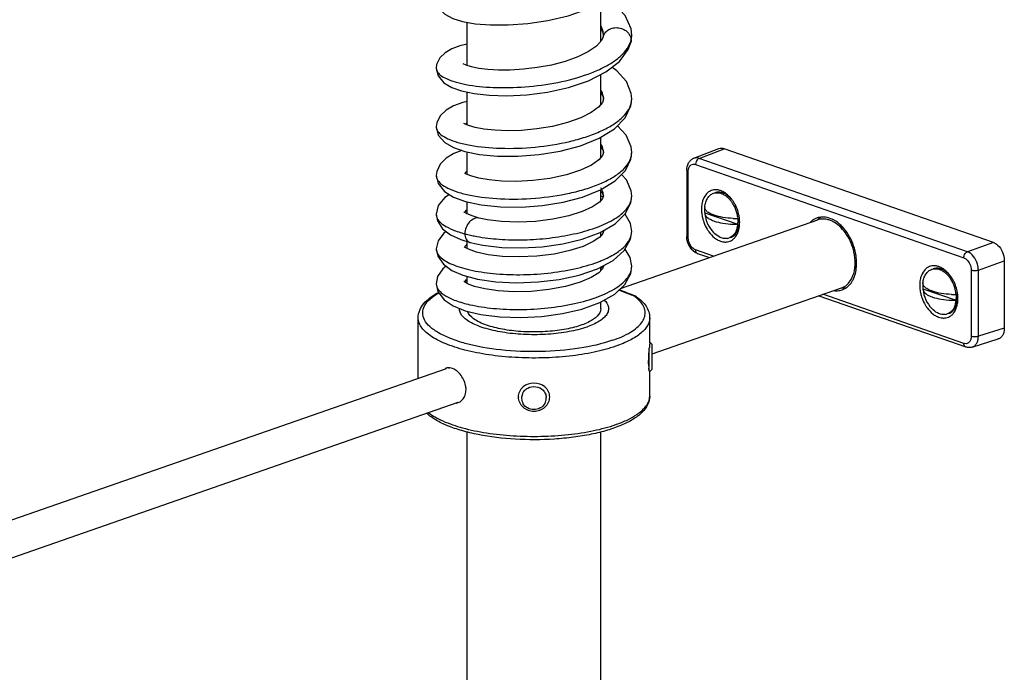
# Model space of a CAD drawing. Header units: millimetres. Extents: x 2 to 1215, y -1359 to 685.
# Tile 8 of 25: x 217 to 408, y -989 to -862. Entities that reach past the tile are written whole.
import ezdxf

# ---------------------------------------------------------------- set-up
doc = ezdxf.new("R2010")
doc.units = ezdxf.units.MM
doc.header["$LTSCALE"] = 30.734
doc.layers.get('0').update_dxf_attribs({"linetype": 'CONTINUOUS'})

msp = doc.modelspace()

# ---------------------------------------------------------------- linework, layer by layer
at = {"color": 7, "linetype": 'CONTINUOUS'}
for p, q in [((329.59, -866.21), (329.59, -858.56)), ((303.59, -870.9), (303.59, -862.49)), ((330.03, -864.55), (330.09, -865.01)), ((330.09, -864.98), (330.05, -865.34)), ((335.59, -865.01), (335.59, -864.97)), ((330.05, -865.34), (330.05, -865.33)), ((335.42, -866.39), (335.41, -866.41)), ((297.59, -871.41), (297.59, -871.42)), ((329.59, -878.46), (329.59, -872.64)), ((303.59, -882.46), (303.59, -876.07)), ((335.59, -877.39), (335.59, -877.36)), ((297.59, -882.82), (297.59, -882.84)), ((329.59, -888.78), (329.59, -884.83)), ((303.59, -892.07), (303.59, -887.72)), ((335.59, -887.83), (335.59, -887.79)), ((347.66, -888.94), (352.54, -887.06)), ((348.69, -888.95), (353.57, -887.07)), ((405.89, -905.31), (353.57, -887.07)), ((400.85, -907.12), (348.69, -888.95)), ((346.29, -891.26), (346.29, -904.15)), ((346.58, -904.4), (346.58, -891.51)), ((348, -890.13), (400.15, -908.3)), ((297.59, -892.28), (297.59, -892.29)), ((329.59, -897.15), (329.59, -895.06)), ((303.59, -899.79), (303.59, -897.41)), ((329.98, -896.46), (329.59, -896.24)), ((335.59, -896.3), (335.59, -896.27)), ((297.59, -899.79), (297.59, -899.8)), ((305.97, -900.57), (305.97, -900.57)), ((333.42, -914.29), (371.77, -900.93)), ((349.78, -899.53), (356.23, -901.78)), ((329.59, -904.03), (329.59, -903.31)), ((330.05, -903.28), (329.82, -903.17)), ((335.59, -903.18), (335.59, -903.18)), ((303.59, -906.49), (303.59, -905.14)), ((297.59, -906.56), (297.59, -906.57)), ((303.09, -906.22), (303.03, -906.17)), ((303.88, -906.65), (303.09, -906.22)), ((304.2, -905.33), (304.21, -905.33)), ((351.51, -907.99), (348, -906.77)), ((405.89, -905.31), (400.85, -907.12)), ((348.38, -907.46), (350.69, -908.27)), ((402.97, -910.68), (408.02, -908.86)), ((408.02, -908.86), (408.02, -921.98)), ((329.59, -910.78), (329.59, -910.09)), ((330.09, -909.94), (329.93, -910.42)), ((330.06, -909.84), (330.09, -909.91)), ((330.09, -909.91), (330.09, -909.96)), ((330.09, -909.96), (330.09, -909.94)), ((335.59, -909.95), (335.59, -909.95)), ((401.57, -910.67), (401.57, -923.56)), ((402.97, -923.57), (402.97, -910.68)), ((303.59, -913.27), (303.59, -911.89)), ((297.59, -913.33), (297.59, -913.34)), ((339.59, -926.97), (376.38, -914.15)), ((392.2, -914.32), (398.65, -916.57)), ((371.96, -915.69), (400.53, -925.64)), ((400.15, -924.95), (372.77, -915.4)), ((325.91, -918.27), (329.4, -917.01)), ((329.59, -918.2), (329.59, -916.9)), ((294.09, -931.71), (294.09, -919.95)), ((339.09, -924.86), (339.09, -919.95)), ((408.02, -921.98), (402.97, -923.57)), ((401.79, -925.68), (406.84, -924.09)), ((339, -926.17), (338.99, -926.32)), ((339.59, -925.17), (339.18, -924.77)), ((339.59, -929.97), (339.59, -925.17)), ((338.99, -930.3), (338.99, -926.32)), ((170.48, -974.8), (299.57, -929.8)), ((300.21, -929.73), (300.01, -929.8)), ((339.59, -929.97), (339.06, -930.5)), ((339.09, -935.2), (339.09, -930.5)), ((313.59, -935.35), (313.59, -935.38)), ((319.59, -935.35), (319.59, -935.38)), ((172.78, -981.41), (301.87, -936.41)), ((303.59, -1022.42), (303.59, -942.14)), ((329.59, -1204.07), (329.59, -942.14))]:
    msp.add_line(p, q, dxfattribs=at)
for points in [[(297.59, -858.05), (298.07, -859.68), (299.27, -860.92), (300.79, -861.74), (302.72, -862.34), (305.17, -862.77), (308.15, -863.01), (311.6, -863.01), (315.37, -862.73), (319.29, -862.14), (323.21, -861.2), (326.93, -859.91), (330.22, -858.24), (332.81, -856.3), (334.59, -854.1), (335.49, -851.71), (335.59, -850.63)], [(335.59, -865.01), (335.46, -863.74), (334.32, -861.18), (332.17, -858.9), (330.65, -857.92)], [(329.59, -863.68), (329.59, -863.69), (330.03, -864.55)], [(335.42, -866.39), (335.57, -865.39), (335.59, -864.97)], [(297.59, -871.41), (297.97, -872.9), (299.09, -874.24), (300.61, -875.16), (302.53, -875.85), (304.95, -876.36), (307.9, -876.69), (311.35, -876.78), (315.19, -876.58), (319.24, -876.05), (323.32, -875.14), (327.18, -873.85), (330.59, -872.14), (333.23, -870.08), (334.9, -867.79), (335.41, -866.41)], [(303.59, -866.71), (302.18, -867.06), (300.61, -867.65), (299.32, -868.4), (298.29, -869.41), (297.67, -870.7), (297.59, -871.42)], [(330.05, -865.33), (329.74, -866.04), (328.78, -867.1), (327.22, -868.19), (325.14, -869.21), (322.68, -870.1), (319.99, -870.8), (317.23, -871.31), (314.53, -871.63), (311.99, -871.78), (309.67, -871.79), (307.61, -871.67), (305.86, -871.45), (304.45, -871.16), (303.43, -870.85), (302.85, -870.59), (302.8, -870.56)], [(335.59, -877.39), (335.49, -876.33), (334.57, -874.03), (332.73, -871.92), (331.75, -871.24)], [(329.59, -876.19), (330.02, -876.94), (330.08, -877.38)], [(297.59, -882.82), (298, -884.41), (299.24, -885.86), (300.94, -886.87), (303.15, -887.64), (306.02, -888.21), (309.52, -888.53), (313.47, -888.55), (317.6, -888.22), (321.7, -887.54), (325.63, -886.5), (329.24, -885.05), (332.24, -883.2), (334.31, -881.08), (335.42, -878.74), (335.59, -877.36)], [(303.59, -877.9), (302.77, -878.09), (300.96, -878.75), (299.5, -879.58), (298.37, -880.66), (297.68, -882.04), (297.59, -882.84)], [(330.09, -877.36), (329.89, -878.08), (329.15, -879), (327.72, -880.06), (325.68, -881.09), (323.1, -882), (320.18, -882.73), (317.13, -883.24), (314.17, -883.51), (311.43, -883.59), (308.98, -883.5), (306.88, -883.27), (305.16, -882.95), (303.86, -882.58), (303.07, -882.24), (302.98, -882.19)], [(335.59, -887.83), (335.48, -886.72), (334.5, -884.44), (332.81, -882.62)], [(302.56, -887.43), (301, -888.03), (299.5, -888.93), (298.35, -890.08), (297.68, -891.51), (297.59, -892.29)], [(330.09, -887.79), (329.91, -888.41), (329.18, -889.26), (327.75, -890.26), (325.65, -891.24), (322.9, -892.14), (319.7, -892.84), (316.37, -893.27), (313.2, -893.43), (310.36, -893.38), (307.91, -893.16), (305.88, -892.8), (304.31, -892.37), (303.3, -891.95), (303.17, -891.87)], [(329.53, -895.1), (332.39, -893.35), (334.37, -891.33), (335.42, -889.1), (335.59, -887.79)], [(329.59, -886.73), (329.6, -886.75), (330.03, -887.44), (330.08, -887.81)], [(297.59, -892.28), (297.97, -893.85), (299.21, -895.39), (300.97, -896.49), (303.3, -897.35), (306.36, -898), (310.06, -898.38), (314.15, -898.42), (318.28, -898.11), (322.27, -897.46), (326.05, -896.48), (329.53, -895.1)], [(335.59, -896.3), (335.48, -895.26), (334.58, -893.12), (333.63, -892.09)], [(329.59, -895.35), (329.69, -895.45), (330.04, -896.02), (330.08, -896.28)], [(300.15, -895.98), (299.24, -896.58), (298, -898.13), (297.59, -899.79)], [(330.09, -896.27), (329.94, -896.75), (329.3, -897.49), (327.96, -898.4), (325.98, -899.32), (323.37, -900.15), (320.28, -900.8), (316.91, -901.21), (313.51, -901.35), (310.31, -901.23), (307.53, -900.89), (305.97, -900.57)], [(329.49, -903.36), (332.36, -901.69), (334.34, -899.76), (335.41, -897.6), (335.59, -896.27)], [(305.97, -900.57), (304.78, -900.23), (303.62, -899.76), (303.03, -899.4), (302.95, -899.33)], [(297.59, -899.8), (297.84, -901.1), (298.84, -902.64), (300.37, -903.83), (302.39, -904.77), (304.21, -905.33)], [(335.59, -903.18), (335.33, -901.6), (334.32, -899.78)], [(299.53, -903.17), (299.08, -903.49), (297.95, -905.01), (297.59, -906.56)], [(330.09, -903.18), (329.97, -903.58), (329.39, -904.26), (328.12, -905.15), (326.17, -906.07), (323.59, -906.9), (320.52, -907.56), (317.15, -907.98), (313.73, -908.13), (310.49, -908.02), (307.66, -907.69), (305.42, -907.2), (303.88, -906.65)], [(328.91, -910.45), (331.96, -908.83), (334.13, -906.9), (335.36, -904.68), (335.59, -903.18)], [(330.05, -903.04), (330.08, -903.12), (330.09, -903.18)], [(304.2, -905.33), (306.67, -905.85), (310.33, -906.27), (314.21, -906.36), (318.21, -906.14), (322.18, -905.58), (325.99, -904.66), (329.49, -903.36)], [(297.59, -906.57), (297.88, -907.98), (298.98, -909.55), (300.61, -910.74), (302.77, -911.67)], [(335.59, -909.95), (335.29, -908.24), (334.3, -906.59)], [(299.53, -909.95), (298.86, -910.47), (297.87, -911.95), (297.59, -913.33)], [(302.77, -911.67), (305.61, -912.43), (309.15, -912.95), (313.2, -913.15), (317.42, -912.99), (321.5, -912.5), (325.36, -911.66), (328.91, -910.45)], [(329.93, -910.42), (329.2, -911.19), (327.73, -912.14), (325.56, -913.06), (322.74, -913.88), (319.47, -914.49), (316.03, -914.83), (312.68, -914.89), (309.64, -914.72), (307.06, -914.35), (305.04, -913.85), (303.68, -913.33), (303.03, -912.94), (302.99, -912.9)], [(329.4, -917.01), (332.28, -915.37), (334.28, -913.47), (335.4, -911.32), (335.59, -909.95)], [(297.59, -913.34), (297.93, -914.85), (299.11, -916.45), (300.87, -917.65), (303.21, -918.59)], [(303.21, -918.59), (306.25, -919.32), (309.93, -919.78), (314.01, -919.92), (318.15, -919.7), (322.14, -919.15), (325.91, -918.27)]]:
    msp.add_lwpolyline(points, dxfattribs=at)
for centre, radius, start, end in [((326.61, -864.98), 3.48, 0.0053, 3.2256), ((331.55, -864.98), 4.04, 356.9818, 359.5549), ((331.26, -864.92), 4.33, 342.4722, 346.2458), ((333.66, -865.96), 1.81, 0.0089, 3.3725), ((331.45, -864.97), 4.14, 346.225, 356.9201), ((304.31, -883.09), 1.29, 141.4909, 143.5304), ((349.28, -890.13), 1.28, 176.848, 179.9854), ((326.43, -896.68), 3.74, 27.3076, 32.3662), ((352.07, -898.45), 2.82, 70.7648, 74.3193), ((351.04, -899.67), 4.82, 51.5407, 54.1758), ((350.76, -900.02), 5.28, 46.0348, 51.4974), ((350.46, -900.33), 5.71, 44.1993, 46.0814), ((350.78, -900.38), 5.17, 42.3286, 44.7043), ((350.28, -900.51), 5.96, 41.908, 44.1964), ((350.41, -900.7), 5.66, 35.5549, 42.2657), ((350.02, -900.74), 6.31, 38.4153, 41.897), ((349.81, -900.91), 6.58, 37.5342, 38.4331), ((349.9, -901.07), 6.29, 29.321, 35.5738), ((355.54, -898.85), 6.39, 177.8227, 180.0074), ((356.03, -898.84), 6.88, 180.0548, 186.292), ((355.15, -898.95), 5.4, 174.1825, 180.0469), ((355.56, -898.96), 5.81, 179.9972, 181.8646), ((355.83, -898.95), 6.08, 181.877, 185.4965), ((350.54, -898.47), 0.764, 174.9863, 182.8845), ((349.56, -901.27), 6.68, 25.3461, 29.3513), ((349.37, -901.36), 6.9, 11.6394, 25.3463), ((348.7, -901.59), 7.89, 15.9707, 25.4578), ((348.79, -901.57), 7.8, 12.1554, 15.9823), ((356.55, -898.79), 7.4, 186.2581, 190.2213), ((356.89, -898.73), 7.75, 190.2274, 195.9931), ((350.54, -899.6), 0.766, 175.0008, 185.8322), ((356.04, -899.03), 6.29, 185.8412, 223.6014), ((354.05, -894.12), 7.43, 250.3304, 250.784), ((356.03, -882.81), 17.84, 267.7207, 269.6518), ((356.04, -882.7), 17.96, 269.6491, 270.6107), ((349.68, -901.29), 6.58, 7.5676, 11.6154), ((349.91, -901.26), 6.34, 5.4847, 7.5572), ((350.86, -901.23), 5.39, 356.1329, 358.0924), ((349.1, -901.5), 7.48, 6.2758, 12.1776), ((349.57, -901.45), 7, 2.1507, 6.2629), ((349.93, -901.44), 6.65, 0.0068, 2.1349), ((373.02, -904.05), 3.79, 130.7442, 136.5463), ((372.72, -903.65), 3.28, 109.2483, 119.2561), ((372.01, -906.14), 5.92, 56.5136, 61.8742), ((327.63, -903.18), 2.46, 0.0221, 3.7769), ((356.03, -883.94), 17.84, 267.7181, 269.6509), ((352.63, -901.61), 3.58, 334.9414, 341.0139), ((356.04, -883.82), 17.96, 269.6482, 270.6107), ((352.17, -901.45), 4.06, 341.0094, 346.5869), ((351.68, -901.33), 4.57, 346.5803, 351.7355), ((351.27, -901.27), 4.98, 351.7022, 354.13), ((351.06, -901.25), 5.2, 354.1282, 356.1291), ((350.18, -901.44), 6.39, 357.8227, 0.0074), ((311.05, -873.23), 31.41, 257.9672, 259.7682), ((354.6, -900.73), 4.68, 231.5015, 236.8768), ((353.85, -902.5), 2.04, 278.5385, 289.1797), ((354.12, -902.4), 2.05, 289.2639, 300.7168), ((305.22, -907.31), 2.37, 133.56, 136.9757), ((304.49, -904.23), 1.14, 251.0927, 255.1993), ((320.39, -886.15), 24.53, 290.5711, 292.8223), ((369.01, -909.36), 10.02, 6.8562, 12.3897), ((368.73, -909.47), 10.58, 7.6694, 11.3073), ((327.63, -909.95), 2.45, 0.2358, 2.9217), ((394.5, -913.24), 2.82, 70.7648, 74.3193), ((393.47, -914.46), 4.82, 51.5407, 54.1758), ((393.18, -914.81), 5.28, 46.0348, 51.4974), ((392.89, -915.12), 5.71, 44.1993, 46.0814), ((393.2, -915.17), 5.17, 42.3286, 44.7043), ((392.71, -915.3), 5.96, 41.908, 44.1964), ((392.84, -915.49), 5.66, 35.5549, 42.2657), ((392.44, -915.53), 6.31, 38.4153, 41.897), ((392.24, -915.7), 6.58, 37.5342, 38.4331), ((392.33, -915.86), 6.29, 29.321, 35.5738), ((391.99, -916.05), 6.68, 25.3461, 29.3513), ((294.17, -1019.22), 111.63, 68.5061, 69.5916), ((294.01, -1020.58), 113.04, 67.9885, 69.7372), ((375.41, -910.93), 3.78, 261.8831, 267.8668), ((375.43, -911.42), 3.28, 289.2483, 299.2561), ((397.97, -913.64), 6.39, 177.8227, 180.0074), ((398.46, -913.63), 6.88, 180.0548, 186.292), ((398.97, -913.58), 7.4, 186.2581, 190.2213), ((397.58, -913.74), 5.4, 174.1825, 180.0469), ((397.99, -913.75), 5.81, 179.9972, 181.8646), ((398.26, -913.74), 6.08, 181.877, 185.4965), ((392.97, -913.26), 0.764, 174.9863, 182.8845), ((392.97, -914.39), 0.766, 175.0008, 185.8322), ((398.46, -913.82), 6.29, 185.8412, 223.6014), ((391.79, -916.15), 6.9, 11.6394, 25.3463), ((391.12, -916.38), 7.89, 15.9707, 25.4578), ((392.1, -916.08), 6.58, 7.5676, 11.6154), ((391.21, -916.36), 7.8, 12.1554, 15.9823), ((391.52, -916.29), 7.48, 6.2758, 12.1776), ((287.9, -1035.11), 128.71, 68.0292, 68.5009), ((330.7, -923.17), 9.16, 52.4513, 54.1782), ((331.05, -922.71), 8.58, 51.6101, 52.4415), ((336.15, -916.33), 0.582, 54.4706, 67.9632), ((399.31, -913.51), 7.75, 190.2274, 195.9931), ((396.48, -908.91), 7.43, 250.3304, 250.784), ((398.46, -897.6), 17.84, 267.7207, 269.6518), ((398.46, -898.72), 17.84, 267.7181, 269.6509), ((398.46, -897.49), 17.96, 269.6491, 270.6107), ((398.46, -898.61), 17.96, 269.6482, 270.6107), ((392.34, -916.05), 6.34, 5.4847, 7.5572), ((393.7, -916.06), 4.98, 351.7022, 354.13), ((393.49, -916.04), 5.2, 354.1282, 356.1291), ((393.29, -916.02), 5.39, 356.1329, 358.0924), ((392, -916.24), 7, 2.1507, 6.2629), ((392.35, -916.22), 6.65, 0.0068, 2.1349), ((392.61, -916.22), 6.39, 357.8227, 0.0074), ((395.05, -916.4), 3.58, 334.9414, 341.0139), ((394.6, -916.24), 4.06, 341.0094, 346.5869), ((394.1, -916.12), 4.57, 346.5803, 351.7355), ((397.02, -915.52), 4.68, 231.5015, 236.8768), ((396.27, -917.29), 2.04, 278.5385, 289.1797), ((396.55, -917.19), 2.05, 289.2639, 300.7168), ((143.15, -909.79), 196.53, 355.2177, 355.34), ((400.55, -923.8), 1.22, 250.7587, 255.111), ((400.53, -923.88), 1.14, 255.1042, 259.6725), ((299.99, -931.01), 1.33, 109.2201, 117.9784), ((350.83, -928.84), 11.94, 182.482, 184.3053), ((316.3, -935.59), 2.12, 168.9447, 194.7181), ((316.33, -935.6), 2.15, 157.9662, 168.908), ((316.88, -935.59), 2.11, 345.2652, 3.6917), ((301.3, -934.78), 1.78, 275.7538, 289.2119), ((301.28, -934.71), 1.85, 289.2949, 301.0364), ((316.36, -935.57), 2.17, 194.8021, 209.2569), ((316.82, -935.57), 2.17, 330.7433, 345.198), ((323.67, -915.42), 26.81, 289.2165, 289.5446)]:
    msp.add_arc(centre, radius, start, end, dxfattribs=at)
for points, knots in [([(330.08, -864.78), (330.07, -864.64), (330.01, -864.07), (329.8, -863.51), (329.59, -863.12)], [0, 0, 0, 0, 0.241905, 1, 1, 1, 1]), ([(330.05, -865.33), (330.07, -865.24), (330.18, -864.88), (330.38, -864.56), (330.57, -864.35)], [0, 0, 0, 0, 0.246164, 1, 1, 1, 1]), ([(330.57, -864.35), (330.79, -864.12), (331.33, -863.73), (332.31, -863.49), (333.34, -863.55), (333.99, -863.81), (334.28, -863.99)], [0, 0, 0, 0, 0.236185, 0.486614, 0.745702, 1, 1, 1, 1]), ([(334.28, -863.99), (334.39, -864.06), (334.78, -864.35), (335.1, -864.74), (335.25, -865.07)], [0, 0, 0, 0, 0.258432, 1, 1, 1, 1]), ([(334.71, -867.61), (334.78, -867.49), (335.06, -867.06), (335.28, -866.59), (335.39, -866.23)], [0, 0, 0, 0, 0.261551, 1, 1, 1, 1]), ([(335.25, -865.07), (335.28, -865.13), (335.39, -865.38), (335.45, -865.65), (335.46, -865.85)], [0, 0, 0, 0, 0.25559, 1, 1, 1, 1]), ([(297.73, -871.98), (297.88, -872.28), (298.46, -872.87), (299.68, -873.54), (301.37, -874.14), (304.38, -874.84), (308.95, -875.27), (314.95, -875.15), (321.16, -874.32), (326.1, -873.01), (329.57, -871.58), (331.73, -870.41), (333.46, -869.12), (334.36, -868.12), (334.71, -867.61)], [0, 0, 0, 0, 0.0255, 0.060326, 0.105412, 0.16028, 0.294818, 0.45141, 0.614464, 0.767972, 0.836945, 0.8989, 0.953138, 1, 1, 1, 1]), ([(297.59, -871.42), (297.59, -871.47), (297.6, -871.66), (297.66, -871.85), (297.73, -871.98)], [0, 0, 0, 0, 0.242403, 1, 1, 1, 1]), ([(330.09, -877.36), (330.09, -877.22), (330.04, -876.6), (329.82, -876), (329.59, -875.6)], [0, 0, 0, 0, 0.241389, 1, 1, 1, 1]), ([(297.76, -883.48), (297.93, -883.82), (298.6, -884.49), (299.99, -885.25), (301.9, -885.92), (305.29, -886.67), (310.34, -887.12), (316.85, -886.89), (322.38, -886.02), (326.54, -884.87), (329.28, -883.85), (331.61, -882.67), (333.47, -881.35), (334.81, -879.91), (335.34, -878.81), (335.47, -878.28)], [0, 0, 0, 0, 0.027947, 0.066019, 0.115053, 0.174404, 0.318106, 0.481714, 0.646644, 0.723904, 0.795035, 0.858483, 0.91345, 0.960046, 1, 1, 1, 1]), ([(303.59, -882.01), (303.56, -882.03), (303.45, -882.12), (303.36, -882.21), (303.3, -882.29)], [0, 0, 0, 0, 0.268984, 1, 1, 1, 1]), ([(297.59, -882.84), (297.59, -882.89), (297.6, -883.11), (297.68, -883.33), (297.76, -883.48)], [0, 0, 0, 0, 0.242166, 1, 1, 1, 1]), ([(330.09, -887.79), (330.09, -887.65), (330.04, -887.06), (329.82, -886.5), (329.59, -886.12)], [0, 0, 0, 0, 0.240465, 1, 1, 1, 1]), ([(352.54, -887.06), (352.7, -887), (353.05, -886.94), (353.4, -887.01), (353.57, -887.07)], [0, 0, 0, 0, 0.483562, 1, 1, 1, 1]), ([(297.75, -892.97), (297.93, -893.33), (298.58, -894.04), (299.98, -894.86), (301.9, -895.59), (305.3, -896.43), (310.36, -896.96), (316.88, -896.83), (322.43, -896.05), (326.59, -894.97), (329.33, -894), (331.65, -892.87), (333.51, -891.6), (334.84, -890.22), (335.36, -889.15), (335.48, -888.63)], [0, 0, 0, 0, 0.029041, 0.067923, 0.117596, 0.17748, 0.322002, 0.486096, 0.651054, 0.728101, 0.798835, 0.861676, 0.915802, 0.961315, 1, 1, 1, 1]), ([(346.29, -891.26), (346.29, -890.78), (346.45, -890.03), (347.04, -889.27), (347.45, -889.02), (347.66, -888.94)], [0, 0, 0, 0, 0.510026, 0.75613, 1, 1, 1, 1]), ([(348.69, -888.95), (348.61, -888.92), (348.27, -888.83), (347.9, -888.85), (347.66, -888.94)], [0, 0, 0, 0, 0.266255, 1, 1, 1, 1]), ([(348.69, -888.95), (348.63, -888.97), (348.38, -889.11), (348.21, -889.36), (348.12, -889.56)], [0, 0, 0, 0, 0.222697, 1, 1, 1, 1]), ([(303.38, -891.59), (303.36, -891.61), (303.28, -891.7), (303.22, -891.8), (303.18, -891.88)], [0, 0, 0, 0, 0.264857, 1, 1, 1, 1]), ([(346.29, -891.26), (346.29, -891.28), (346.31, -891.35), (346.42, -891.44), (346.52, -891.49), (346.58, -891.51)], [0, 0, 0, 0, 0.175845, 0.519314, 1, 1, 1, 1]), ([(346.58, -891.51), (346.58, -891.43), (346.6, -891.14), (346.67, -890.85), (346.76, -890.66)], [0, 0, 0, 0, 0.267749, 1, 1, 1, 1]), ([(346.76, -890.66), (346.84, -890.5), (347.05, -890.21), (347.4, -890.08), (347.56, -890.06)], [0, 0, 0, 0, 0.521632, 1, 1, 1, 1]), ([(347.56, -890.06), (347.6, -890.06), (347.74, -890.06), (347.89, -890.09), (348, -890.13)], [0, 0, 0, 0, 0.2413, 1, 1, 1, 1]), ([(297.59, -892.29), (297.59, -892.35), (297.6, -892.58), (297.68, -892.81), (297.75, -892.97)], [0, 0, 0, 0, 0.243163, 1, 1, 1, 1]), ([(330.09, -896.27), (330.09, -896.16), (330.06, -895.71), (329.91, -895.27), (329.75, -894.96)], [0, 0, 0, 0, 0.242632, 1, 1, 1, 1]), ([(352.04, -895.06), (351.93, -895.05), (351.52, -895.06), (351.12, -895.17), (350.85, -895.31)], [0, 0, 0, 0, 0.255661, 1, 1, 1, 1]), ([(353.29, -895.68), (353.04, -895.59), (352.52, -895.49), (352.01, -895.57), (351.77, -895.65)], [0, 0, 0, 0, 0.516357, 1, 1, 1, 1]), ([(352.01, -895.64), (352.08, -895.63), (352.36, -895.63), (352.63, -895.67), (352.84, -895.73)], [0, 0, 0, 0, 0.243076, 1, 1, 1, 1]), ([(352.95, -895.25), (352.88, -895.23), (352.58, -895.12), (352.27, -895.07), (352.04, -895.06)], [0, 0, 0, 0, 0.25944, 1, 1, 1, 1]), ([(353.87, -895.75), (353.79, -895.7), (353.51, -895.51), (353.19, -895.35), (352.95, -895.25)], [0, 0, 0, 0, 0.260101, 1, 1, 1, 1]), ([(354.43, -896.36), (354.34, -896.28), (353.99, -896.01), (353.6, -895.79), (353.29, -895.68)], [0, 0, 0, 0, 0.264546, 1, 1, 1, 1]), ([(305.47, -904.15), (306.91, -904.41), (309.96, -904.76), (314.68, -904.86), (319.53, -904.53), (324.19, -903.78), (328.35, -902.63), (331.34, -901.34), (333.23, -900.1), (334.56, -898.95), (335.28, -897.86), (335.47, -897.12)], [0, 0, 0, 0, 0.135372, 0.283959, 0.436939, 0.585336, 0.720736, 0.836383, 0.885587, 0.92889, 1, 1, 1, 1]), ([(349.37, -897.24), (349.34, -897.35), (349.22, -897.79), (349.17, -898.25), (349.15, -898.6)], [0, 0, 0, 0, 0.240183, 1, 1, 1, 1]), ([(350.27, -895.72), (350.17, -895.81), (349.77, -896.25), (349.51, -896.81), (349.37, -897.24)], [0, 0, 0, 0, 0.234325, 1, 1, 1, 1]), ([(349.78, -898.4), (349.81, -898.09), (349.93, -897.49), (350.29, -896.7), (350.81, -896.09), (351.26, -895.83), (351.49, -895.75)], [0, 0, 0, 0, 0.285279, 0.544282, 0.779425, 1, 1, 1, 1]), ([(353, -895.78), (353.07, -895.81), (353.36, -895.92), (353.64, -896.08), (353.83, -896.21)], [0, 0, 0, 0, 0.240227, 1, 1, 1, 1]), ([(353.83, -896.21), (353.88, -896.25), (354.1, -896.41), (354.31, -896.59), (354.46, -896.74)], [0, 0, 0, 0, 0.242932, 1, 1, 1, 1]), ([(355.03, -896.96), (354.98, -896.91), (354.8, -896.69), (354.59, -896.5), (354.43, -896.36)], [0, 0, 0, 0, 0.256335, 1, 1, 1, 1]), ([(355.82, -898.2), (355.77, -898.08), (355.54, -897.63), (355.26, -897.2), (355.03, -896.9)], [0, 0, 0, 0, 0.254683, 1, 1, 1, 1]), ([(303.44, -898.97), (303.41, -899.01), (303.28, -899.16), (303.19, -899.34), (303.14, -899.47)], [0, 0, 0, 0, 0.270733, 1, 1, 1, 1]), ([(349.91, -898.93), (349.89, -898.89), (349.82, -898.77), (349.78, -898.62), (349.78, -898.51)], [0, 0, 0, 0, 0.265919, 1, 1, 1, 1]), ([(351.08, -899.8), (350.82, -899.69), (350.39, -899.46), (350.02, -899.11), (349.91, -898.93)], [0, 0, 0, 0, 0.566497, 1, 1, 1, 1]), ([(297.59, -899.8), (297.59, -899.98), (297.66, -900.37), (297.95, -900.92), (298.42, -901.44), (299.34, -902.17), (300.93, -902.96), (302.35, -903.42), (303.15, -903.63)], [0, 0, 0, 0, 0.077248, 0.161791, 0.258937, 0.371952, 0.650792, 1, 1, 1, 1]), ([(305.97, -900.57), (305.66, -900.5), (304.91, -900.61), (303.99, -901.31), (303.35, -902.38), (303.15, -903.22), (303.15, -903.63)], [0, 0, 0, 0, 0.208117, 0.45556, 0.731248, 1, 1, 1, 1]), ([(349.44, -900.86), (349.49, -901.03), (349.7, -901.69), (350, -902.32), (350.27, -902.76)], [0, 0, 0, 0, 0.251975, 1, 1, 1, 1]), ([(349.78, -899.67), (349.78, -899.72), (349.81, -899.89), (349.9, -900.05), (349.98, -900.15)], [0, 0, 0, 0, 0.23468, 1, 1, 1, 1]), ([(349.98, -900.15), (350.01, -900.19), (350.12, -900.32), (350.26, -900.44), (350.37, -900.52)], [0, 0, 0, 0, 0.229456, 1, 1, 1, 1]), ([(350.37, -900.52), (350.45, -900.58), (350.82, -900.83), (351.23, -901), (351.55, -901.12)], [0, 0, 0, 0, 0.218613, 1, 1, 1, 1]), ([(351.61, -900.02), (351.56, -900), (351.38, -899.93), (351.21, -899.86), (351.08, -899.8)], [0, 0, 0, 0, 0.260377, 1, 1, 1, 1]), ([(355.33, -900.64), (354.65, -900.61), (353.4, -900.49), (352.16, -900.21), (351.61, -900.02)], [0, 0, 0, 0, 0.534781, 1, 1, 1, 1]), ([(351.61, -901.14), (352.16, -901.33), (353.4, -901.62), (354.65, -901.74), (355.32, -901.77)], [0, 0, 0, 0, 0.46522, 1, 1, 1, 1]), ([(355.17, -904.16), (355.6, -903.91), (356.34, -902.97), (356.53, -901.85), (356.54, -901.24)], [0, 0, 0, 0, 0.453142, 1, 1, 1, 1]), ([(372.88, -900.37), (372.77, -900.36), (372.35, -900.37), (371.93, -900.45), (371.64, -900.55)], [0, 0, 0, 0, 0.254813, 1, 1, 1, 1]), ([(371.69, -900.95), (371.74, -900.9), (371.95, -900.69), (372.19, -900.5), (372.37, -900.38)], [0, 0, 0, 0, 0.255023, 1, 1, 1, 1]), ([(372.92, -900.75), (372.83, -900.75), (372.44, -900.75), (372.05, -900.83), (371.77, -900.93)], [0, 0, 0, 0, 0.254695, 1, 1, 1, 1]), ([(374.8, -900.92), (374.64, -900.83), (374.04, -900.55), (373.37, -900.38), (372.88, -900.37)], [0, 0, 0, 0, 0.264974, 1, 1, 1, 1]), ([(374.07, -900.97), (373.98, -900.94), (373.61, -900.83), (373.21, -900.76), (372.92, -900.75)], [0, 0, 0, 0, 0.258672, 1, 1, 1, 1]), ([(375, -901.41), (374.92, -901.37), (374.63, -901.2), (374.31, -901.06), (374.07, -900.97)], [0, 0, 0, 0, 0.257635, 1, 1, 1, 1]), ([(378.8, -907.21), (378.53, -906), (377.62, -903.78), (375.95, -901.99), (375, -901.41)], [0, 0, 0, 0, 0.526417, 1, 1, 1, 1]), ([(379.11, -907.39), (378.85, -906.12), (377.95, -903.77), (376.26, -901.85), (375.27, -901.2)], [0, 0, 0, 0, 0.523571, 1, 1, 1, 1]), ([(329.9, -908.76), (330.73, -908.41), (332.22, -907.68), (334.07, -906.34), (335.28, -904.84), (335.59, -903.7), (335.59, -903.18)], [0, 0, 0, 0, 0.323238, 0.593091, 0.812811, 1, 1, 1, 1]), ([(350.27, -902.76), (350.37, -902.92), (350.77, -903.52), (351.26, -904.06), (351.68, -904.39)], [0, 0, 0, 0, 0.26196, 1, 1, 1, 1]), ([(355.87, -903.12), (355.73, -903.43), (355.37, -903.98), (354.81, -904.33), (354.52, -904.44)], [0, 0, 0, 0, 0.52325, 1, 1, 1, 1]), ([(356.12, -903.63), (356.17, -903.54), (356.34, -903.14), (356.45, -902.71), (356.5, -902.38)], [0, 0, 0, 0, 0.239021, 1, 1, 1, 1]), ([(377.05, -902.86), (376.95, -902.78), (376.59, -902.46), (376.19, -902.2), (375.87, -902.04)], [0, 0, 0, 0, 0.262094, 1, 1, 1, 1]), ([(303.15, -903.63), (303.15, -904), (303.29, -904.69), (303.83, -905.21), (304.12, -905.31)], [0, 0, 0, 0, 0.540839, 1, 1, 1, 1]), ([(303.15, -903.63), (303.26, -903.66), (303.71, -903.78), (304.16, -903.88), (304.5, -903.96)], [0, 0, 0, 0, 0.242916, 1, 1, 1, 1]), ([(348.38, -907.46), (347.75, -907.25), (346.68, -906.23), (346.29, -904.86), (346.29, -904.15)], [0, 0, 0, 0, 0.484544, 1, 1, 1, 1]), ([(346.29, -904.18), (346.29, -904.18), (346.29, -904.17), (346.29, -904.16), (346.29, -904.15)], [0, 0, 0, 0, 0.503186, 1, 1, 1, 1]), ([(346.58, -904.4), (346.55, -904.39), (346.44, -904.34), (346.31, -904.26), (346.29, -904.18)], [0, 0, 0, 0, 0.331471, 1, 1, 1, 1]), ([(346.8, -905.48), (346.77, -905.39), (346.64, -905.05), (346.58, -904.67), (346.58, -904.4)], [0, 0, 0, 0, 0.255156, 1, 1, 1, 1]), ([(353, -904.4), (352.87, -904.36), (352.3, -904.11), (351.81, -903.71), (351.48, -903.37)], [0, 0, 0, 0, 0.232514, 1, 1, 1, 1]), ([(352.04, -904.65), (352.14, -904.72), (352.54, -904.96), (352.99, -905.12), (353.32, -905.18)], [0, 0, 0, 0, 0.264502, 1, 1, 1, 1]), ([(354.15, -904.53), (354.06, -904.54), (353.67, -904.57), (353.28, -904.5), (353, -904.4)], [0, 0, 0, 0, 0.240897, 1, 1, 1, 1]), ([(353.32, -905.18), (353.4, -905.2), (353.69, -905.24), (354, -905.23), (354.22, -905.19)], [0, 0, 0, 0, 0.257225, 1, 1, 1, 1]), ([(354.22, -905.19), (354.56, -905.14), (355.01, -904.95), (355.37, -904.65), (355.45, -904.57)], [0, 0, 0, 0, 0.743028, 1, 1, 1, 1]), ([(355.45, -904.57), (355.52, -904.5), (355.79, -904.23), (356, -903.89), (356.12, -903.63)], [0, 0, 0, 0, 0.239794, 1, 1, 1, 1]), ([(297.59, -906.57), (297.59, -906.84), (297.75, -907.43), (298.38, -908.21), (299.36, -908.94), (300.67, -909.59), (302.3, -910.18), (304.21, -910.69), (306.37, -911.09), (309.6, -911.49), (313.94, -911.67), (319.22, -911.37), (324.31, -910.57), (327.53, -909.67), (329, -909.12)], [0, 0, 0, 0, 0.024348, 0.053165, 0.089024, 0.132927, 0.184833, 0.24429, 0.310489, 0.382321, 0.537948, 0.700271, 0.857855, 1, 1, 1, 1]), ([(303.29, -905.94), (303.27, -905.97), (303.21, -906.06), (303.17, -906.16), (303.14, -906.24)], [0, 0, 0, 0, 0.261269, 1, 1, 1, 1]), ([(348, -906.77), (347.87, -906.72), (347.34, -906.44), (346.98, -905.91), (346.8, -905.48)], [0, 0, 0, 0, 0.2217, 1, 1, 1, 1]), ([(348, -906.77), (348, -906.83), (348.01, -907.05), (348.11, -907.28), (348.23, -907.38)], [0, 0, 0, 0, 0.284091, 1, 1, 1, 1]), ([(400.15, -908.3), (400.15, -908.18), (400.22, -907.72), (400.52, -907.24), (400.85, -907.12)], [0, 0, 0, 0, 0.267813, 1, 1, 1, 1]), ([(402.97, -910.68), (402.97, -910.29), (402.82, -909.34), (402.17, -908.02), (401.31, -907.29), (400.85, -907.12)], [0, 0, 0, 0, 0.263628, 0.660762, 1, 1, 1, 1]), ([(405.89, -905.31), (406.19, -905.42), (406.95, -905.91), (407.76, -907.15), (408.02, -908.29), (408.02, -908.86)], [0, 0, 0, 0, 0.2192, 0.602917, 1, 1, 1, 1]), ([(379.01, -909.72), (379.02, -909.59), (379.04, -909.07), (379, -908.55), (378.96, -908.17)], [0, 0, 0, 0, 0.244672, 1, 1, 1, 1]), ([(379.31, -909.36), (379.31, -909.25), (379.3, -908.82), (379.26, -908.38), (379.22, -908.05)], [0, 0, 0, 0, 0.246211, 1, 1, 1, 1]), ([(400.15, -908.3), (400.35, -908.37), (400.85, -908.7), (401.4, -909.53), (401.57, -910.29), (401.57, -910.67)], [0, 0, 0, 0, 0.219196, 0.60291, 1, 1, 1, 1]), ([(304.14, -917.42), (305.64, -917.76), (308.88, -918.23), (313.95, -918.44), (319.24, -918.14), (324.33, -917.34), (328.81, -916.08), (331.97, -914.63), (333.85, -913.25), (334.82, -912.21), (335.44, -911.1), (335.59, -910.32), (335.59, -909.95)], [0, 0, 0, 0, 0.133366, 0.283812, 0.44071, 0.592982, 0.730264, 0.844444, 0.891654, 0.932369, 0.967749, 1, 1, 1, 1]), ([(378.52, -912.74), (378.66, -912.5), (379.14, -911.44), (379.31, -910.25), (379.31, -909.36)], [0, 0, 0, 0, 0.231032, 1, 1, 1, 1]), ([(378.54, -911.92), (378.58, -911.82), (378.75, -911.39), (378.86, -910.94), (378.91, -910.6)], [0, 0, 0, 0, 0.241432, 1, 1, 1, 1]), ([(378.91, -910.6), (378.93, -910.53), (378.97, -910.23), (379, -909.94), (379.01, -909.72)], [0, 0, 0, 0, 0.245663, 1, 1, 1, 1]), ([(378.99, -910.5), (379.03, -910.41), (379.17, -910.04), (379.26, -909.65), (379.31, -909.35)], [0, 0, 0, 0, 0.240624, 1, 1, 1, 1]), ([(392.7, -910.5), (392.59, -910.6), (392.19, -911.04), (391.93, -911.6), (391.8, -912.03)], [0, 0, 0, 0, 0.234325, 1, 1, 1, 1]), ([(392.2, -913.19), (392.24, -912.88), (392.35, -912.28), (392.71, -911.49), (393.24, -910.87), (393.68, -910.62), (393.92, -910.54)], [0, 0, 0, 0, 0.285279, 0.544282, 0.779425, 1, 1, 1, 1]), ([(394.46, -909.84), (394.36, -909.84), (393.95, -909.84), (393.54, -909.96), (393.27, -910.09)], [0, 0, 0, 0, 0.255661, 1, 1, 1, 1]), ([(395.71, -910.47), (395.46, -910.38), (394.95, -910.28), (394.43, -910.36), (394.2, -910.44)], [0, 0, 0, 0, 0.516357, 1, 1, 1, 1]), ([(394.44, -910.43), (394.51, -910.42), (394.78, -910.42), (395.06, -910.46), (395.26, -910.52)], [0, 0, 0, 0, 0.243076, 1, 1, 1, 1]), ([(395.38, -910.04), (395.3, -910.01), (395.01, -909.91), (394.69, -909.86), (394.46, -909.84)], [0, 0, 0, 0, 0.25944, 1, 1, 1, 1]), ([(396.29, -910.54), (396.22, -910.49), (395.93, -910.3), (395.62, -910.13), (395.38, -910.04)], [0, 0, 0, 0, 0.260101, 1, 1, 1, 1]), ([(395.43, -910.57), (395.5, -910.59), (395.79, -910.71), (396.06, -910.86), (396.26, -911)], [0, 0, 0, 0, 0.240227, 1, 1, 1, 1]), ([(396.86, -911.15), (396.77, -911.07), (396.42, -910.8), (396.02, -910.58), (395.71, -910.47)], [0, 0, 0, 0, 0.264546, 1, 1, 1, 1]), ([(401.57, -910.67), (401.79, -910.75), (402.27, -910.8), (402.74, -910.75), (402.97, -910.68)], [0, 0, 0, 0, 0.498465, 1, 1, 1, 1]), ([(303.42, -912.54), (303.39, -912.58), (303.28, -912.72), (303.19, -912.88), (303.14, -913.01)], [0, 0, 0, 0, 0.269452, 1, 1, 1, 1]), ([(377.6, -913.89), (377.69, -913.81), (378.05, -913.47), (378.34, -913.06), (378.52, -912.74)], [0, 0, 0, 0, 0.241038, 1, 1, 1, 1]), ([(377.62, -913.35), (377.71, -913.26), (378.09, -912.83), (378.38, -912.32), (378.54, -911.92)], [0, 0, 0, 0, 0.238449, 1, 1, 1, 1]), ([(391.8, -912.03), (391.77, -912.14), (391.65, -912.58), (391.59, -913.04), (391.58, -913.39)], [0, 0, 0, 0, 0.240183, 1, 1, 1, 1]), ([(396.26, -911), (396.31, -911.04), (396.53, -911.2), (396.74, -911.38), (396.88, -911.53)], [0, 0, 0, 0, 0.242932, 1, 1, 1, 1]), ([(397.46, -911.75), (397.41, -911.7), (397.22, -911.48), (397.02, -911.28), (396.86, -911.15)], [0, 0, 0, 0, 0.256335, 1, 1, 1, 1]), ([(398.25, -912.99), (398.19, -912.87), (397.96, -912.42), (397.69, -911.99), (397.45, -911.69)], [0, 0, 0, 0, 0.254683, 1, 1, 1, 1]), ([(297.59, -913.34), (297.59, -913.54), (297.67, -913.97), (298.02, -914.56), (298.58, -915.13), (299.67, -915.91), (301.54, -916.74), (303.2, -917.2), (304.14, -917.42)], [0, 0, 0, 0, 0.073909, 0.156001, 0.251957, 0.365056, 0.646649, 1, 1, 1, 1]), ([(375.27, -914.7), (375.38, -914.71), (375.8, -914.71), (376.22, -914.63), (376.51, -914.52)], [0, 0, 0, 0, 0.254813, 1, 1, 1, 1]), ([(377.19, -914.19), (376.97, -914.22), (376.67, -914.22), (376.37, -914.19), (376.29, -914.18)], [0, 0, 0, 0, 0.74498, 1, 1, 1, 1]), ([(376.38, -914.15), (376.49, -914.11), (376.95, -913.92), (377.35, -913.62), (377.62, -913.35)], [0, 0, 0, 0, 0.246171, 1, 1, 1, 1]), ([(392.34, -913.72), (392.32, -913.68), (392.25, -913.55), (392.21, -913.41), (392.2, -913.3)], [0, 0, 0, 0, 0.265919, 1, 1, 1, 1]), ([(392.21, -914.46), (392.21, -914.5), (392.24, -914.68), (392.33, -914.84), (392.41, -914.94)], [0, 0, 0, 0, 0.23468, 1, 1, 1, 1]), ([(393.5, -914.59), (393.25, -914.48), (392.82, -914.25), (392.45, -913.9), (392.34, -913.72)], [0, 0, 0, 0, 0.566497, 1, 1, 1, 1]), ([(394.04, -914.8), (393.99, -914.79), (393.81, -914.72), (393.63, -914.65), (393.5, -914.59)], [0, 0, 0, 0, 0.260377, 1, 1, 1, 1]), ([(397.75, -915.43), (397.08, -915.4), (395.82, -915.28), (394.59, -915), (394.04, -914.8)], [0, 0, 0, 0, 0.534781, 1, 1, 1, 1]), ([(294.09, -919.94), (294.09, -919.45), (294.31, -918.45), (295.16, -917.12), (296.44, -915.96), (297.47, -915.32), (298.03, -915.02)], [0, 0, 0, 0, 0.221366, 0.453227, 0.709619, 1, 1, 1, 1]), ([(331.88, -924.35), (329.8, -925.07), (325.14, -926.11), (317.83, -926.7), (310.36, -926.4), (304.5, -925.4), (300.5, -924.12), (298.17, -923.04), (296.41, -921.84), (295.26, -920.51), (294.83, -919), (295.28, -917.5), (296.44, -916.17), (297.5, -915.46), (298.11, -915.1)], [0, 0, 0, 0, 0.14696, 0.316153, 0.488624, 0.644807, 0.711528, 0.768597, 0.815422, 0.852806, 0.884034, 0.915345, 0.95293, 1, 1, 1, 1]), ([(330.26, -916.52), (330.64, -916.89), (331.12, -917.59), (331.08, -918.65), (330.74, -919.38), (330.12, -920.06), (328.86, -920.98), (327.69, -921.48), (326.84, -921.78)], [0, 0, 0, 0, 0.207122, 0.298852, 0.397899, 0.514018, 0.652385, 1, 1, 1, 1]), ([(337.41, -916.99), (337.34, -916.9), (337.02, -916.54), (336.67, -916.21), (336.38, -915.99)], [0, 0, 0, 0, 0.233816, 1, 1, 1, 1]), ([(336.49, -915.85), (336.87, -916.12), (337.57, -916.69), (338.41, -917.68), (338.96, -918.78), (339.09, -919.57), (339.08, -919.96)], [0, 0, 0, 0, 0.27725, 0.53097, 0.769353, 1, 1, 1, 1]), ([(391.87, -915.65), (391.92, -915.82), (392.13, -916.48), (392.43, -917.11), (392.7, -917.55)], [0, 0, 0, 0, 0.251975, 1, 1, 1, 1]), ([(392.41, -914.94), (392.43, -914.98), (392.55, -915.11), (392.68, -915.23), (392.8, -915.31)], [0, 0, 0, 0, 0.229456, 1, 1, 1, 1]), ([(392.8, -915.31), (392.87, -915.37), (393.24, -915.62), (393.65, -915.79), (393.98, -915.91)], [0, 0, 0, 0, 0.218613, 1, 1, 1, 1]), ([(394.04, -915.93), (394.59, -916.12), (395.82, -916.41), (397.08, -916.53), (397.75, -916.55)], [0, 0, 0, 0, 0.46522, 1, 1, 1, 1]), ([(397.6, -918.95), (398.03, -918.7), (398.76, -917.76), (398.95, -916.63), (398.96, -916.03)], [0, 0, 0, 0, 0.453142, 1, 1, 1, 1]), ([(326.84, -921.78), (325.72, -922.16), (323.25, -922.77), (319.3, -923.24), (315.13, -923.3), (311.08, -922.95), (307.96, -922.32), (305.81, -921.61), (304.5, -921.03), (303.45, -920.38), (302.67, -919.69), (302.18, -918.93), (302.08, -918.39), (302.09, -918.14)], [0, 0, 0, 0, 0.13295, 0.285044, 0.445077, 0.600848, 0.740681, 0.801568, 0.855205, 0.901151, 0.939574, 0.971633, 1, 1, 1, 1]), ([(329.59, -918.2), (329.59, -919.31), (327.98, -920.5), (326.18, -921.28), (324.79, -921.74), (323.23, -922.11), (320.91, -922.52), (317.83, -922.77), (314.11, -922.71), (310.6, -922.29), (308.39, -921.75), (307.39, -921.41)], [0, 0, 0, 0, 0.140574, 0.194859, 0.256337, 0.324162, 0.397223, 0.553693, 0.714216, 0.866687, 1, 1, 1, 1]), ([(331.88, -924.35), (333.08, -923.93), (334.74, -923.23), (336.57, -921.96), (337.51, -921.01), (338.09, -920.01), (338.28, -918.95), (338.04, -917.9), (337.64, -917.28), (337.41, -916.99)], [0, 0, 0, 0, 0.348178, 0.489097, 0.608724, 0.710864, 0.803027, 0.895926, 1, 1, 1, 1]), ([(392.7, -917.55), (392.79, -917.71), (393.19, -918.31), (393.69, -918.85), (394.11, -919.18)], [0, 0, 0, 0, 0.26196, 1, 1, 1, 1]), ([(395.43, -919.19), (395.29, -919.14), (394.73, -918.9), (394.23, -918.5), (393.91, -918.16)], [0, 0, 0, 0, 0.232514, 1, 1, 1, 1]), ([(398.3, -917.91), (398.16, -918.22), (397.79, -918.76), (397.23, -919.12), (396.94, -919.22)], [0, 0, 0, 0, 0.52325, 1, 1, 1, 1]), ([(397.88, -919.36), (397.95, -919.29), (398.21, -919.01), (398.42, -918.68), (398.55, -918.42)], [0, 0, 0, 0, 0.239794, 1, 1, 1, 1]), ([(398.55, -918.42), (398.59, -918.33), (398.77, -917.93), (398.87, -917.5), (398.93, -917.17)], [0, 0, 0, 0, 0.239021, 1, 1, 1, 1]), ([(296.4, -923.41), (296.05, -923.16), (295.41, -922.66), (294.66, -921.79), (294.2, -920.89), (294.09, -920.25), (294.09, -919.95)], [0, 0, 0, 0, 0.300762, 0.561381, 0.789883, 1, 1, 1, 1]), ([(307.39, -921.41), (306.91, -921.24), (306.03, -920.88), (304.68, -920.11), (303.86, -919.3), (303.66, -918.7)], [0, 0, 0, 0, 0.324368, 0.598409, 1, 1, 1, 1]), ([(339.09, -919.96), (339.09, -920.22), (339.01, -920.76), (338.66, -921.53), (338.11, -922.28), (337.03, -923.31), (335.16, -924.46), (333.45, -925.16), (332.5, -925.5)], [0, 0, 0, 0, 0.085453, 0.17657, 0.277826, 0.392186, 0.66545, 1, 1, 1, 1]), ([(394.46, -919.44), (394.57, -919.51), (394.97, -919.74), (395.41, -919.91), (395.75, -919.97)], [0, 0, 0, 0, 0.264502, 1, 1, 1, 1]), ([(396.58, -919.32), (396.48, -919.33), (396.1, -919.36), (395.71, -919.29), (395.43, -919.19)], [0, 0, 0, 0, 0.240897, 1, 1, 1, 1]), ([(395.75, -919.97), (395.83, -919.99), (396.12, -920.03), (396.43, -920.02), (396.64, -919.98)], [0, 0, 0, 0, 0.257225, 1, 1, 1, 1]), ([(396.64, -919.98), (396.99, -919.92), (397.43, -919.74), (397.79, -919.44), (397.88, -919.36)], [0, 0, 0, 0, 0.743028, 1, 1, 1, 1]), ([(408.02, -921.98), (408.02, -922.23), (407.97, -922.71), (407.74, -923.35), (407.36, -923.84), (407.02, -924.04), (406.84, -924.09)], [0, 0, 0, 0, 0.290122, 0.551372, 0.784395, 1, 1, 1, 1]), ([(332.5, -925.5), (331.13, -925.97), (328.14, -926.76), (323.36, -927.51), (318.21, -927.85), (312.97, -927.76), (307.93, -927.27), (303.36, -926.38), (299.51, -925.16), (297.29, -924.05), (296.4, -923.41)], [0, 0, 0, 0, 0.117217, 0.24966, 0.391186, 0.534901, 0.673742, 0.801031, 0.91108, 1, 1, 1, 1]), ([(401.57, -923.56), (401.57, -923.78), (401.52, -924.18), (401.26, -924.69), (400.83, -925), (400.49, -925.02), (400.33, -924.99)], [0, 0, 0, 0, 0.294905, 0.550258, 0.775251, 1, 1, 1, 1]), ([(402.97, -923.57), (402.74, -923.64), (402.27, -923.69), (401.79, -923.64), (401.57, -923.56)], [0, 0, 0, 0, 0.501539, 1, 1, 1, 1]), ([(401.79, -925.68), (401.97, -925.62), (402.31, -925.42), (402.69, -924.93), (402.92, -924.29), (402.97, -923.82), (402.97, -923.57)], [0, 0, 0, 0, 0.215088, 0.448092, 0.709597, 1, 1, 1, 1]), ([(339.09, -924.86), (339.09, -924.91), (339.08, -925.21), (339.05, -925.51), (339.03, -925.76)], [0, 0, 0, 0, 0.180763, 1, 1, 1, 1]), ([(400.53, -925.64), (400.41, -925.6), (400.2, -925.39), (400.15, -925.1), (400.15, -924.95)], [0, 0, 0, 0, 0.446644, 1, 1, 1, 1]), ([(401.79, -925.68), (401.49, -925.77), (401.04, -925.79), (400.63, -925.68), (400.53, -925.64)], [0, 0, 0, 0, 0.74673, 1, 1, 1, 1]), ([(338.9, -929.36), (338.89, -929.19), (338.87, -928.45), (338.9, -927.7), (338.93, -927.13)], [0, 0, 0, 0, 0.226687, 1, 1, 1, 1]), ([(338.93, -927.13), (338.94, -927.06), (338.95, -926.79), (338.97, -926.52), (338.99, -926.32)], [0, 0, 0, 0, 0.257224, 1, 1, 1, 1]), ([(301.44, -930.2), (301.32, -930.11), (300.86, -929.82), (300.3, -929.65), (299.91, -929.68)], [0, 0, 0, 0, 0.282489, 1, 1, 1, 1]), ([(338.99, -930.3), (338.98, -930.27), (338.95, -930.08), (338.94, -929.89), (338.92, -929.74)], [0, 0, 0, 0, 0.203262, 1, 1, 1, 1]), ([(302.23, -930.93), (302.17, -930.86), (301.93, -930.59), (301.66, -930.35), (301.44, -930.2)], [0, 0, 0, 0, 0.259461, 1, 1, 1, 1]), ([(303.39, -933.93), (303.39, -933.66), (303.27, -932.58), (302.76, -931.55), (302.23, -930.93)], [0, 0, 0, 0, 0.245848, 1, 1, 1, 1]), ([(338.99, -930.3), (339, -930.36), (339, -930.4), (339.05, -930.51), (339.06, -930.5)], [0, 0, 0, 0, 0.773022, 1, 1, 1, 1]), ([(313.59, -935.38), (313.59, -935.02), (313.75, -934.27), (314.19, -933.65), (314.47, -933.39)], [0, 0, 0, 0, 0.49542, 1, 1, 1, 1]), ([(314.34, -934.79), (314.44, -934.55), (314.73, -934.1), (315.57, -933.44), (316.97, -933.19), (318.24, -933.82), (318.84, -934.69), (318.97, -935.2), (318.98, -935.46)], [0, 0, 0, 0, 0.123292, 0.249261, 0.503511, 0.754843, 0.878412, 1, 1, 1, 1]), ([(318.71, -933.39), (318.12, -932.94), (316.59, -932.46), (315.05, -932.94), (314.47, -933.39)], [0, 0, 0, 0, 0.5, 1, 1, 1, 1]), ([(318.71, -933.39), (318.98, -933.65), (319.43, -934.27), (319.59, -935.02), (319.59, -935.38)], [0, 0, 0, 0, 0.50458, 1, 1, 1, 1]), ([(339.09, -935.2), (339.09, -935.78), (338.77, -937.01), (337.55, -938.55), (335.77, -939.85), (333.5, -940.97), (330.78, -941.92), (327.65, -942.69), (324.21, -943.25), (319.28, -943.73), (313.06, -943.74), (307.03, -943.03), (302.67, -942), (299.9, -941.07), (297.59, -939.96), (296.29, -939.04), (295.76, -938.54)], [0, 0, 0, 0, 0.036974, 0.076612, 0.122109, 0.175112, 0.236032, 0.304153, 0.378155, 0.456308, 0.616999, 0.769805, 0.838525, 0.900144, 0.953878, 1, 1, 1, 1]), ([(302.23, -936.3), (302.3, -936.25), (302.59, -936.05), (302.82, -935.78), (302.96, -935.56)], [0, 0, 0, 0, 0.241503, 1, 1, 1, 1]), ([(303.17, -935.12), (303.19, -935.07), (303.27, -934.85), (303.32, -934.63), (303.35, -934.46)], [0, 0, 0, 0, 0.244232, 1, 1, 1, 1]), ([(314.47, -937.37), (314.19, -937.12), (313.75, -936.5), (313.59, -935.75), (313.59, -935.38)], [0, 0, 0, 0, 0.50458, 1, 1, 1, 1]), ([(319.59, -935.38), (319.59, -935.75), (319.43, -936.5), (318.98, -937.12), (318.71, -937.37)], [0, 0, 0, 0, 0.49542, 1, 1, 1, 1]), ([(338.74, -936.57), (338.8, -936.46), (338.99, -936.02), (339.09, -935.55), (339.09, -935.2)], [0, 0, 0, 0, 0.262074, 1, 1, 1, 1]), ([(318.71, -936.64), (318.51, -937), (317.87, -937.62), (316.59, -937.95), (315.3, -937.62), (314.66, -937), (314.46, -936.64)], [0, 0, 0, 0, 0.246388, 0.5, 0.753612, 1, 1, 1, 1]), ([(314.47, -937.37), (315.04, -937.86), (316.59, -938.41), (318.13, -937.86), (318.71, -937.37)], [0, 0, 0, 0, 0.5, 1, 1, 1, 1]), ([(332.64, -940.69), (333.38, -940.43), (334.74, -939.88), (336.52, -938.89), (337.88, -937.82), (338.53, -936.99), (338.74, -936.57)], [0, 0, 0, 0, 0.313819, 0.584457, 0.811616, 1, 1, 1, 1]), ([(296.08, -938.43), (296.94, -939.09), (299.11, -940.25), (302.93, -941.52), (307.51, -942.45), (312.61, -942.99), (317.94, -943.1), (323.18, -942.77), (328.06, -942.03), (331.1, -941.23), (332.5, -940.74)], [0, 0, 0, 0, 0.086607, 0.195144, 0.321848, 0.460936, 0.605506, 0.748211, 0.881851, 1, 1, 1, 1])]:
    msp.add_open_spline(points, degree=3, knots=knots, dxfattribs=at)
for points in [[(335.47, -865.95), (335.47, -866.1), (335.45, -866.25), (335.42, -866.39)], [(303.59, -870.68), (303.52, -870.73), (303.45, -870.78), (303.39, -870.84)], [(335.47, -878.28), (335.55, -877.99), (335.58, -877.69), (335.59, -877.39)], [(335.48, -888.63), (335.55, -888.37), (335.58, -888.1), (335.59, -887.83)], [(348.12, -889.56), (348.05, -889.72), (348.01, -889.89), (348, -890.06)], [(303.59, -891.38), (303.51, -891.44), (303.44, -891.51), (303.38, -891.59)], [(350.85, -895.31), (350.64, -895.41), (350.44, -895.55), (350.27, -895.72)], [(351.49, -895.75), (351.66, -895.69), (351.84, -895.65), (352.01, -895.64)], [(335.47, -897.12), (335.55, -896.85), (335.58, -896.58), (335.59, -896.3)], [(356.23, -900.65), (356.25, -900.91), (356.26, -901.16), (356.25, -901.41)], [(371.12, -900.78), (370.91, -900.9), (370.72, -901.03), (370.55, -901.18)], [(356.5, -902.38), (356.54, -902.15), (356.56, -901.92), (356.57, -901.68)], [(303.49, -905.69), (303.41, -905.77), (303.35, -905.85), (303.29, -905.94)], [(348.23, -907.38), (348.27, -907.42), (348.32, -907.45), (348.38, -907.46)], [(329.7, -910.03), (329.78, -910.16), (329.85, -910.3), (329.9, -910.45)], [(393.27, -910.09), (393.06, -910.2), (392.87, -910.34), (392.7, -910.5)], [(393.92, -910.54), (394.08, -910.48), (394.26, -910.44), (394.44, -910.43)], [(377.03, -914.29), (377.23, -914.17), (377.43, -914.04), (377.6, -913.89)], [(336.13, -915.74), (336.1, -915.74), (336.08, -915.74), (336.06, -915.74)], [(336.37, -915.79), (336.3, -915.75), (336.21, -915.74), (336.13, -915.74)], [(398.65, -915.44), (398.68, -915.69), (398.69, -915.95), (398.68, -916.2)], [(398.93, -917.17), (398.96, -916.94), (398.99, -916.7), (399, -916.47)], [(299.91, -929.68), (299.79, -929.69), (299.67, -929.71), (299.55, -929.75)], [(303.35, -934.46), (303.37, -934.28), (303.39, -934.1), (303.39, -933.93)], [(302.96, -935.56), (303.05, -935.42), (303.12, -935.27), (303.17, -935.12)]]:
    msp.add_open_spline(points, degree=3, dxfattribs=at)

doc.saveas('drawing.dxf')
